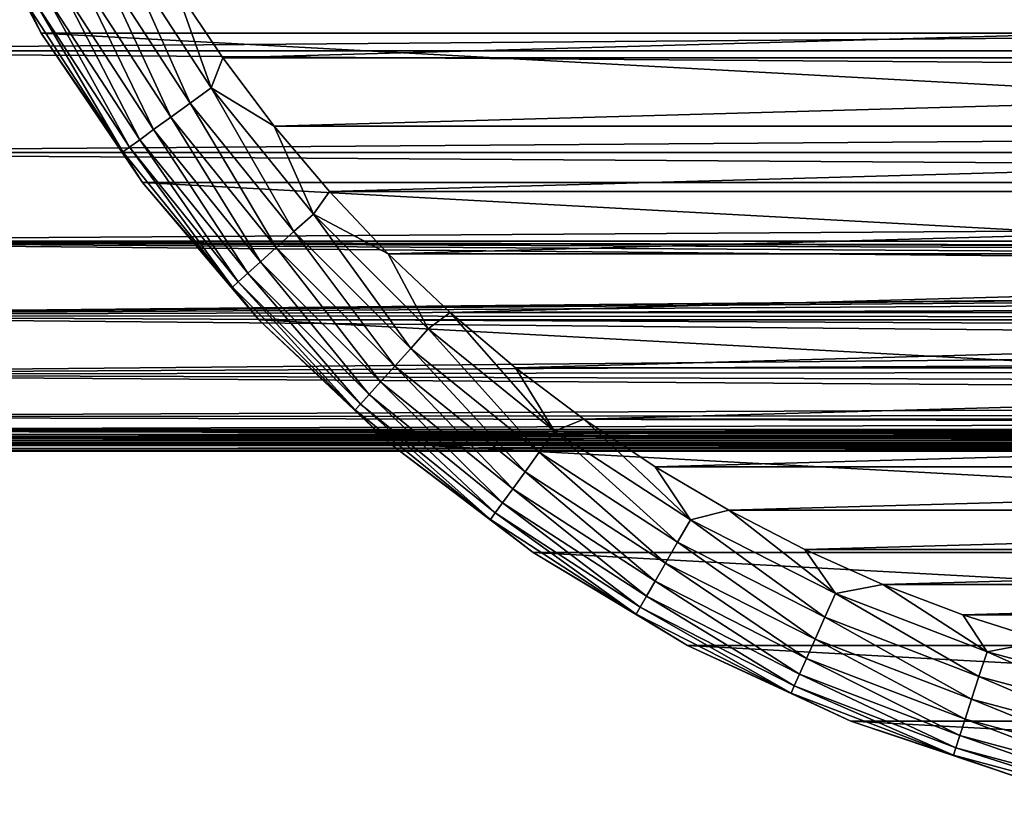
# Model space of a CAD drawing. Header units: millimetres. Extents: x -147 to 182, y -41 to 41.
# Tile 27 of 256: x -103 to -85, y -29 to -15. Entities that reach past the tile are written whole.
import ezdxf

# ---------------------------------------------------------------- set-up
doc = ezdxf.new("R2010")
doc.units = ezdxf.units.MM
doc.header["$LTSCALE"] = 51.403556
for name, color, linetype in [('2', 7, 'CONTINUOUS'), ('3', 7, 'CONTINUOUS'), ('308', 7, 'CONTINUOUS'), ('309', 7, 'CONTINUOUS'), ('311', 7, 'CONTINUOUS'), ('312', 7, 'CONTINUOUS')]:
    doc.layers.add(name, color=color, linetype=linetype)

msp = doc.modelspace()

# ---------------------------------------------------------------- linework, layer by layer
at = {"layer": '2', "color": 7, "linetype": 'CONTINUOUS'}
for points in [[(-112.7, -13.735, 18.449), (-112.7, -15.784, 16.73), (136.7, -13.735, 18.449), (-112.7, -13.735, 18.449)], [(136.7, -13.735, 18.449), (-112.7, -15.784, 16.73), (136.7, -15.784, 16.73), (136.7, -13.735, 18.449)], [(-112.7, -15.784, 16.73), (-112.7, -17.619, 14.784), (136.7, -15.784, 16.73), (-112.7, -15.784, 16.73)], [(136.7, -15.784, 16.73), (-112.7, -17.619, 14.784), (136.7, -17.619, 14.784), (136.7, -15.784, 16.73)], [(-112.7, -17.619, 14.784), (-112.7, -19.216, 12.639), (136.7, -17.619, 14.784), (-112.7, -17.619, 14.784)], [(136.7, -17.619, 14.784), (-112.7, -19.216, 12.639), (136.7, -19.216, 12.639), (136.7, -17.619, 14.784)], [(-112.7, -19.216, 12.639), (-112.7, -20.554, 10.322), (0, -19.466, 12.25), (-112.7, -19.216, 12.639)], [(136.7, -19.216, 12.639), (-112.7, -19.216, 12.639), (0, -19.466, 12.25), (136.7, -19.216, 12.639)], [(0, -19.466, 12.25), (-112.7, -20.554, 10.322), (-1.37, -19.514, 12.173), (0, -19.466, 12.25)], [(-1.37, -19.514, 12.173), (-112.7, -20.554, 10.322), (-2.745, -19.659, 11.939), (-1.37, -19.514, 12.173)], [(-2.745, -19.659, 11.939), (-112.7, -20.554, 10.322), (-4.126, -19.899, 11.534), (-2.745, -19.659, 11.939)], [(-4.126, -19.899, 11.534), (-112.7, -20.554, 10.322), (-5.493, -20.226, 10.949), (-4.126, -19.899, 11.534)], [(-5.493, -20.226, 10.949), (-112.7, -20.554, 10.322), (-6.818, -20.626, 10.177), (-5.493, -20.226, 10.949)], [(-112.7, -20.554, 10.322), (-112.7, -21.613, 7.866), (-6.818, -20.626, 10.177), (-112.7, -20.554, 10.322)], [(-6.818, -20.626, 10.177), (-112.7, -21.613, 7.866), (-8.06, -21.069, 9.225), (-6.818, -20.626, 10.177)], [(-8.06, -21.069, 9.225), (-112.7, -21.613, 7.866), (-9.175, -21.52, 8.117), (-8.06, -21.069, 9.225)], [(-9.175, -21.52, 8.117), (-112.7, -21.613, 7.866), (-10.129, -21.944, 6.889), (-9.175, -21.52, 8.117)], [(-112.7, -21.613, 7.866), (-112.7, -22.38, 5.304), (-10.129, -21.944, 6.889), (-112.7, -21.613, 7.866)], [(-10.129, -21.944, 6.889), (-112.7, -22.38, 5.304), (-10.906, -22.313, 5.579), (-10.129, -21.944, 6.889)], [(-10.906, -22.313, 5.579), (-112.7, -22.38, 5.304), (-107, -22.604, 4.25), (-10.906, -22.313, 5.579)], [(-11.501, -22.61, 4.218), (-10.906, -22.313, 5.579), (-107, -22.604, 4.25), (-11.501, -22.61, 4.218)], [(-106.266, -22.616, 4.186), (-11.501, -22.61, 4.218), (-107, -22.604, 4.25), (-106.266, -22.616, 4.186)], [(-105.553, -22.65, 3.996), (-11.501, -22.61, 4.218), (-106.266, -22.616, 4.186), (-105.553, -22.65, 3.996)], [(-104.88, -22.703, 3.684), (-11.501, -22.61, 4.218), (-105.553, -22.65, 3.996), (-104.88, -22.703, 3.684)], [(-104.566, -22.735, 3.484), (-11.501, -22.61, 4.218), (-104.88, -22.703, 3.684), (-104.566, -22.735, 3.484)], [(-104.27, -22.768, 3.257), (-11.501, -22.61, 4.218), (-104.566, -22.735, 3.484), (-104.27, -22.768, 3.257)], [(-103.995, -22.803, 3.005), (-11.501, -22.61, 4.218), (-104.27, -22.768, 3.257), (-103.995, -22.803, 3.005)], [(-11.92, -22.826, 2.825), (-11.501, -22.61, 4.218), (-103.995, -22.803, 3.005), (-11.92, -22.826, 2.825)], [(-103.743, -22.837, 2.73), (-11.92, -22.826, 2.825), (-103.995, -22.803, 3.005), (-103.743, -22.837, 2.73)], [(-103.516, -22.871, 2.434), (-11.92, -22.826, 2.825), (-103.743, -22.837, 2.73), (-103.516, -22.871, 2.434)], [(-103.316, -22.902, 2.12), (-11.92, -22.826, 2.825), (-103.516, -22.871, 2.434), (-103.316, -22.902, 2.12)], [(-103.004, -22.954, 1.447), (-11.92, -22.826, 2.825), (-103.316, -22.902, 2.12), (-103.004, -22.954, 1.447)], [(-12.168, -22.956, 1.416), (-11.92, -22.826, 2.825), (-103.004, -22.954, 1.447), (-12.168, -22.956, 1.416)], [(-102.814, -22.988, 0.734), (-12.168, -22.956, 1.416), (-103.004, -22.954, 1.447), (-102.814, -22.988, 0.734)], [(-102.75, -23), (-12.168, -22.956, 1.416), (-102.814, -22.988, 0.734), (-102.75, -23)], [(-12.25, -23), (-12.168, -22.956, 1.416), (-102.75, -23), (-12.25, -23)]]:
    msp.add_3dface(points, dxfattribs=at)
at = {"layer": '3', "color": 7, "linetype": 'CONTINUOUS'}
for points in [[(-112.7, -15.784, -16.73), (-112.7, -13.735, -18.449), (136.7, -15.784, -16.73), (-112.7, -15.784, -16.73)], [(136.7, -15.784, -16.73), (-112.7, -13.735, -18.449), (136.7, -13.735, -18.449), (136.7, -15.784, -16.73)], [(-112.7, -17.619, -14.784), (-112.7, -15.784, -16.73), (136.7, -17.619, -14.784), (-112.7, -17.619, -14.784)], [(136.7, -17.619, -14.784), (-112.7, -15.784, -16.73), (136.7, -15.784, -16.73), (136.7, -17.619, -14.784)], [(-112.7, -19.216, -12.639), (-112.7, -17.619, -14.784), (136.7, -19.216, -12.639), (-112.7, -19.216, -12.639)], [(136.7, -19.216, -12.639), (-112.7, -17.619, -14.784), (136.7, -17.619, -14.784), (136.7, -19.216, -12.639)], [(-112.7, -20.554, -10.322), (-112.7, -19.216, -12.639), (-5.493, -20.226, -10.949), (-112.7, -20.554, -10.322)], [(-5.493, -20.226, -10.949), (-112.7, -19.216, -12.639), (-4.126, -19.899, -11.534), (-5.493, -20.226, -10.949)], [(-4.126, -19.899, -11.534), (-112.7, -19.216, -12.639), (-2.744, -19.659, -11.939), (-4.126, -19.899, -11.534)], [(-2.744, -19.659, -11.939), (-112.7, -19.216, -12.639), (-1.369, -19.514, -12.173), (-2.744, -19.659, -11.939)], [(-1.369, -19.514, -12.173), (-112.7, -19.216, -12.639), (0, -19.466, -12.25), (-1.369, -19.514, -12.173)], [(0, -19.466, -12.25), (-112.7, -19.216, -12.639), (136.7, -19.216, -12.639), (0, -19.466, -12.25)], [(-6.818, -20.626, -10.177), (-112.7, -20.554, -10.322), (-5.493, -20.226, -10.949), (-6.818, -20.626, -10.177)], [(-112.7, -21.613, -7.866), (-112.7, -20.554, -10.322), (-9.175, -21.52, -8.117), (-112.7, -21.613, -7.866)], [(-9.175, -21.52, -8.117), (-112.7, -20.554, -10.322), (-8.06, -21.069, -9.225), (-9.175, -21.52, -8.117)], [(-8.06, -21.069, -9.225), (-112.7, -20.554, -10.322), (-6.818, -20.626, -10.177), (-8.06, -21.069, -9.225)], [(-10.129, -21.944, -6.89), (-112.7, -21.613, -7.866), (-9.175, -21.52, -8.117), (-10.129, -21.944, -6.89)], [(-112.7, -22.38, -5.304), (-112.7, -21.613, -7.866), (-10.905, -22.313, -5.58), (-112.7, -22.38, -5.304)], [(-10.905, -22.313, -5.58), (-112.7, -21.613, -7.866), (-10.129, -21.944, -6.89), (-10.905, -22.313, -5.58)], [(-11.501, -22.61, -4.219), (-112.7, -22.38, -5.304), (-10.905, -22.313, -5.58), (-11.501, -22.61, -4.219)], [(-107, -22.604, -4.25), (-112.7, -22.38, -5.304), (-11.501, -22.61, -4.219), (-107, -22.604, -4.25)], [(-106.266, -22.616, -4.186), (-107, -22.604, -4.25), (-11.501, -22.61, -4.219), (-106.266, -22.616, -4.186)], [(-11.92, -22.826, -2.825), (-106.266, -22.616, -4.186), (-11.501, -22.61, -4.219), (-11.92, -22.826, -2.825)], [(-105.553, -22.65, -3.996), (-106.266, -22.616, -4.186), (-11.92, -22.826, -2.825), (-105.553, -22.65, -3.996)], [(-104.88, -22.703, -3.684), (-105.553, -22.65, -3.996), (-11.92, -22.826, -2.825), (-104.88, -22.703, -3.684)], [(-104.566, -22.735, -3.484), (-104.88, -22.703, -3.684), (-11.92, -22.826, -2.825), (-104.566, -22.735, -3.484)], [(-104.27, -22.768, -3.257), (-104.566, -22.735, -3.484), (-11.92, -22.826, -2.825), (-104.27, -22.768, -3.257)], [(-103.995, -22.803, -3.005), (-104.27, -22.768, -3.257), (-11.92, -22.826, -2.825), (-103.995, -22.803, -3.005)], [(-103.743, -22.837, -2.73), (-103.995, -22.803, -3.005), (-11.92, -22.826, -2.825), (-103.743, -22.837, -2.73)], [(-12.168, -22.956, -1.416), (-103.743, -22.837, -2.73), (-11.92, -22.826, -2.825), (-12.168, -22.956, -1.416)], [(-103.516, -22.871, -2.434), (-103.743, -22.837, -2.73), (-12.168, -22.956, -1.416), (-103.516, -22.871, -2.434)], [(-103.316, -22.902, -2.12), (-103.516, -22.871, -2.434), (-12.168, -22.956, -1.416), (-103.316, -22.902, -2.12)], [(-103.004, -22.954, -1.447), (-103.316, -22.902, -2.12), (-12.168, -22.956, -1.416), (-103.004, -22.954, -1.447)], [(-102.814, -22.988, -0.734), (-103.004, -22.954, -1.447), (-12.168, -22.956, -1.416), (-102.814, -22.988, -0.734)], [(-12.25, -23), (-102.814, -22.988, -0.734), (-12.168, -22.956, -1.416), (-12.25, -23)], [(-12.25, -23), (-102.75, -23), (-102.814, -22.988, -0.734), (-12.25, -23)]]:
    msp.add_3dface(points, dxfattribs=at)
at = {"layer": '308', "color": 7, "linetype": 'CONTINUOUS'}
for points in [[(-98.932, -15.907, -70.1), (-53.211, -14.624, -70.1), (-99.789, -14.624, -70.1), (-98.932, -15.907, -70.1)], [(-54.068, -15.907, -70.1), (-53.211, -14.624, -70.1), (-98.932, -15.907, -70.1), (-54.068, -15.907, -70.1)], [(-98.005, -17.14, -70.1), (-54.068, -15.907, -70.1), (-98.932, -15.907, -70.1), (-98.005, -17.14, -70.1)], [(-54.995, -17.14, -70.1), (-54.068, -15.907, -70.1), (-98.005, -17.14, -70.1), (-54.995, -17.14, -70.1)], [(-97.01, -18.319, -70.1), (-54.995, -17.14, -70.1), (-98.005, -17.14, -70.1), (-97.01, -18.319, -70.1)], [(-55.99, -18.319, -70.1), (-54.995, -17.14, -70.1), (-97.01, -18.319, -70.1), (-55.99, -18.319, -70.1)], [(-95.95, -19.441, -70.1), (-55.99, -18.319, -70.1), (-97.01, -18.319, -70.1), (-95.95, -19.441, -70.1)], [(-57.05, -19.441, -70.1), (-55.99, -18.319, -70.1), (-95.95, -19.441, -70.1), (-57.05, -19.441, -70.1)], [(-94.829, -20.501, -70.1), (-57.05, -19.441, -70.1), (-95.95, -19.441, -70.1), (-94.829, -20.501, -70.1)], [(-58.171, -20.501, -70.1), (-57.05, -19.441, -70.1), (-94.829, -20.501, -70.1), (-58.171, -20.501, -70.1)], [(-93.65, -21.497, -70.1), (-58.171, -20.501, -70.1), (-94.829, -20.501, -70.1), (-93.65, -21.497, -70.1)], [(-59.35, -21.497, -70.1), (-58.171, -20.501, -70.1), (-93.65, -21.497, -70.1), (-59.35, -21.497, -70.1)], [(-92.418, -22.425, -70.1), (-59.35, -21.497, -70.1), (-93.65, -21.497, -70.1), (-92.418, -22.425, -70.1)], [(-60.582, -22.425, -70.1), (-59.35, -21.497, -70.1), (-92.418, -22.425, -70.1), (-60.582, -22.425, -70.1)], [(-91.135, -23.282, -70.1), (-60.582, -22.425, -70.1), (-92.418, -22.425, -70.1), (-91.135, -23.282, -70.1)], [(-61.865, -23.282, -70.1), (-60.582, -22.425, -70.1), (-91.135, -23.282, -70.1), (-61.865, -23.282, -70.1)], [(-89.806, -24.067, -70.1), (-61.865, -23.282, -70.1), (-91.135, -23.282, -70.1), (-89.806, -24.067, -70.1)], [(-63.194, -24.067, -70.1), (-61.865, -23.282, -70.1), (-89.806, -24.067, -70.1), (-63.194, -24.067, -70.1)], [(-88.435, -24.775, -70.1), (-63.194, -24.067, -70.1), (-89.806, -24.067, -70.1), (-88.435, -24.775, -70.1)], [(-64.565, -24.775, -70.1), (-63.194, -24.067, -70.1), (-88.435, -24.775, -70.1), (-64.565, -24.775, -70.1)], [(-87.027, -25.405, -70.1), (-64.565, -24.775, -70.1), (-88.435, -24.775, -70.1), (-87.027, -25.405, -70.1)], [(-65.973, -25.405, -70.1), (-64.565, -24.775, -70.1), (-87.027, -25.405, -70.1), (-65.973, -25.405, -70.1)], [(-85.585, -25.956, -70.1), (-65.973, -25.405, -70.1), (-87.027, -25.405, -70.1), (-85.585, -25.956, -70.1)], [(-67.415, -25.956, -70.1), (-65.973, -25.405, -70.1), (-85.585, -25.956, -70.1), (-67.415, -25.956, -70.1)], [(-84.115, -26.425, -70.1), (-67.415, -25.956, -70.1), (-85.585, -25.956, -70.1), (-84.115, -26.425, -70.1)]]:
    msp.add_3dface(points, dxfattribs=at)
at = {"layer": '309', "color": 7, "linetype": 'CONTINUOUS'}
for points in [[(-102.206, -15.467, -81.1), (-103.727, -12.597, -81.1), (-50.794, -15.467, -81.1), (-102.206, -15.467, -81.1)], [(-50.794, -15.467, -81.1), (-103.727, -12.597, -81.1), (-49.273, -12.597, -81.1), (-50.794, -15.467, -81.1)], [(-100.383, -18.155, -81.1), (-102.206, -15.467, -81.1), (-52.617, -18.155, -81.1), (-100.383, -18.155, -81.1)], [(-52.617, -18.155, -81.1), (-102.206, -15.467, -81.1), (-50.794, -15.467, -81.1), (-52.617, -18.155, -81.1)], [(-98.28, -20.631, -81.1), (-100.383, -18.155, -81.1), (-54.72, -20.631, -81.1), (-98.28, -20.631, -81.1)], [(-54.72, -20.631, -81.1), (-100.383, -18.155, -81.1), (-52.617, -18.155, -81.1), (-54.72, -20.631, -81.1)], [(-95.922, -22.865, -81.1), (-98.28, -20.631, -81.1), (-57.078, -22.865, -81.1), (-95.922, -22.865, -81.1)], [(-57.078, -22.865, -81.1), (-98.28, -20.631, -81.1), (-54.72, -20.631, -81.1), (-57.078, -22.865, -81.1)], [(-93.336, -24.831, -81.1), (-95.922, -22.865, -81.1), (-59.664, -24.831, -81.1), (-93.336, -24.831, -81.1)], [(-59.664, -24.831, -81.1), (-95.922, -22.865, -81.1), (-57.078, -22.865, -81.1), (-59.664, -24.831, -81.1)], [(-90.552, -26.505, -81.1), (-93.336, -24.831, -81.1), (-62.448, -26.505, -81.1), (-90.552, -26.505, -81.1)], [(-62.448, -26.505, -81.1), (-93.336, -24.831, -81.1), (-59.664, -24.831, -81.1), (-62.448, -26.505, -81.1)], [(-87.604, -27.869, -81.1), (-90.552, -26.505, -81.1), (-65.396, -27.869, -81.1), (-87.604, -27.869, -81.1)], [(-65.396, -27.869, -81.1), (-90.552, -26.505, -81.1), (-62.448, -26.505, -81.1), (-65.396, -27.869, -81.1)], [(-84.526, -28.906, -81.1), (-87.604, -27.869, -81.1), (-68.474, -28.906, -81.1), (-84.526, -28.906, -81.1)], [(-68.474, -28.906, -81.1), (-87.604, -27.869, -81.1), (-65.396, -27.869, -81.1), (-68.474, -28.906, -81.1)]]:
    msp.add_3dface(points, dxfattribs=at)
at = {"layer": '311', "color": 7, "linetype": 'CONTINUOUS'}
for points in [[(-103.727, -12.597, -81.1), (-102.206, -15.467, -81.1), (-103.727, -12.597, -72.6), (-103.727, -12.597, -81.1)], [(-103.727, -12.597, -72.6), (-102.206, -15.467, -81.1), (-102.206, -15.467, -72.6), (-103.727, -12.597, -72.6)], [(-102.206, -15.467, -81.1), (-100.383, -18.155, -81.1), (-102.206, -15.467, -72.6), (-102.206, -15.467, -81.1)], [(-102.206, -15.467, -72.6), (-100.383, -18.155, -81.1), (-100.383, -18.155, -72.6), (-102.206, -15.467, -72.6)], [(-100.383, -18.155, -81.1), (-98.28, -20.631, -81.1), (-100.383, -18.155, -72.6), (-100.383, -18.155, -81.1)], [(-100.383, -18.155, -72.6), (-98.28, -20.631, -81.1), (-98.28, -20.631, -72.6), (-100.383, -18.155, -72.6)], [(-98.28, -20.631, -81.1), (-95.922, -22.865, -81.1), (-98.28, -20.631, -72.6), (-98.28, -20.631, -81.1)], [(-98.28, -20.631, -72.6), (-95.922, -22.865, -81.1), (-95.922, -22.865, -72.6), (-98.28, -20.631, -72.6)], [(-95.922, -22.865, -81.1), (-93.336, -24.831, -81.1), (-95.922, -22.865, -72.6), (-95.922, -22.865, -81.1)], [(-95.922, -22.865, -72.6), (-93.336, -24.831, -81.1), (-93.336, -24.831, -72.6), (-95.922, -22.865, -72.6)], [(-93.336, -24.831, -81.1), (-90.552, -26.505, -81.1), (-93.336, -24.831, -72.6), (-93.336, -24.831, -81.1)], [(-93.336, -24.831, -72.6), (-90.552, -26.505, -81.1), (-90.552, -26.505, -72.6), (-93.336, -24.831, -72.6)], [(-90.552, -26.505, -81.1), (-87.604, -27.869, -81.1), (-90.552, -26.505, -72.6), (-90.552, -26.505, -81.1)], [(-90.552, -26.505, -72.6), (-87.604, -27.869, -81.1), (-87.604, -27.869, -72.6), (-90.552, -26.505, -72.6)], [(-87.604, -27.869, -81.1), (-84.526, -28.906, -81.1), (-87.604, -27.869, -72.6), (-87.604, -27.869, -81.1)], [(-87.604, -27.869, -72.6), (-84.526, -28.906, -81.1), (-84.526, -28.907, -72.6), (-87.604, -27.869, -72.6)]]:
    msp.add_3dface(points, dxfattribs=at)
at = {"layer": '312', "color": 7, "linetype": 'CONTINUOUS'}
for points in [[(-103.727, -12.597, -72.6), (-102.206, -15.467, -72.6), (-102.44, -14.976, -72.115), (-103.727, -12.597, -72.6)], [(-99.522, -16.727, -70.29), (-100.738, -13.994, -70.148), (-101.145, -14.229, -70.29), (-99.522, -16.727, -70.29)], [(-99.143, -16.451, -70.148), (-99.789, -14.624, -70.1), (-100.738, -13.994, -70.148), (-99.143, -16.451, -70.148)], [(-99.143, -16.451, -70.148), (-100.738, -13.994, -70.148), (-99.522, -16.727, -70.29), (-99.143, -16.451, -70.148)], [(-99.872, -16.981, -70.522), (-101.145, -14.229, -70.29), (-101.519, -14.445, -70.522), (-99.872, -16.981, -70.522)], [(-99.522, -16.727, -70.29), (-101.145, -14.229, -70.29), (-99.872, -16.981, -70.522), (-99.522, -16.727, -70.29)], [(-100.179, -17.204, -70.833), (-101.519, -14.445, -70.522), (-101.848, -14.634, -70.833), (-100.179, -17.204, -70.833)], [(-99.872, -16.981, -70.522), (-101.519, -14.445, -70.522), (-100.179, -17.204, -70.833), (-99.872, -16.981, -70.522)], [(-100.431, -17.387, -71.213), (-101.848, -14.634, -70.833), (-102.117, -14.79, -71.213), (-100.431, -17.387, -71.213)], [(-100.179, -17.204, -70.833), (-101.848, -14.634, -70.833), (-100.431, -17.387, -71.213), (-100.179, -17.204, -70.833)], [(-98.932, -15.907, -70.1), (-99.789, -14.624, -70.1), (-99.143, -16.451, -70.148), (-98.932, -15.907, -70.1)], [(-100.732, -17.606, -72.115), (-102.317, -14.905, -71.646), (-102.44, -14.976, -72.115), (-100.732, -17.606, -72.115)], [(-100.617, -17.522, -71.646), (-102.117, -14.79, -71.213), (-102.317, -14.905, -71.646), (-100.617, -17.522, -71.646)], [(-100.617, -17.522, -71.646), (-102.317, -14.905, -71.646), (-100.732, -17.606, -72.115), (-100.617, -17.522, -71.646)], [(-100.431, -17.387, -71.213), (-102.117, -14.79, -71.213), (-100.617, -17.522, -71.646), (-100.431, -17.387, -71.213)], [(-102.206, -15.467, -72.6), (-100.732, -17.606, -72.115), (-102.44, -14.976, -72.115), (-102.206, -15.467, -72.6)], [(-102.206, -15.467, -72.6), (-100.383, -18.155, -72.6), (-100.732, -17.606, -72.115), (-102.206, -15.467, -72.6)], [(-98.005, -17.14, -70.1), (-98.932, -15.907, -70.1), (-99.143, -16.451, -70.148), (-98.005, -17.14, -70.1)], [(-97.648, -19.042, -70.29), (-99.143, -16.451, -70.148), (-99.522, -16.727, -70.29), (-97.648, -19.042, -70.29)], [(-97.299, -18.727, -70.148), (-98.005, -17.14, -70.1), (-99.143, -16.451, -70.148), (-97.299, -18.727, -70.148)], [(-97.299, -18.727, -70.148), (-99.143, -16.451, -70.148), (-97.648, -19.042, -70.29), (-97.299, -18.727, -70.148)], [(-97.969, -19.331, -70.522), (-99.522, -16.727, -70.29), (-99.872, -16.981, -70.522), (-97.969, -19.331, -70.522)], [(-97.648, -19.042, -70.29), (-99.522, -16.727, -70.29), (-97.969, -19.331, -70.522), (-97.648, -19.042, -70.29)], [(-98.251, -19.585, -70.833), (-99.872, -16.981, -70.522), (-100.179, -17.204, -70.833), (-98.251, -19.585, -70.833)], [(-97.969, -19.331, -70.522), (-99.872, -16.981, -70.522), (-98.251, -19.585, -70.833), (-97.969, -19.331, -70.522)], [(-98.482, -19.793, -71.213), (-100.179, -17.204, -70.833), (-100.431, -17.387, -71.213), (-98.482, -19.793, -71.213)], [(-98.251, -19.585, -70.833), (-100.179, -17.204, -70.833), (-98.482, -19.793, -71.213), (-98.251, -19.585, -70.833)], [(-97.01, -18.319, -70.1), (-98.005, -17.14, -70.1), (-97.299, -18.727, -70.148), (-97.01, -18.319, -70.1)], [(-98.654, -19.947, -71.646), (-100.431, -17.387, -71.213), (-100.617, -17.522, -71.646), (-98.654, -19.947, -71.646)], [(-98.482, -19.793, -71.213), (-100.431, -17.387, -71.213), (-98.654, -19.947, -71.646), (-98.482, -19.793, -71.213)], [(-98.759, -20.042, -72.115), (-100.617, -17.522, -71.646), (-100.732, -17.606, -72.115), (-98.759, -20.042, -72.115)], [(-98.654, -19.947, -71.646), (-100.617, -17.522, -71.646), (-98.759, -20.042, -72.115), (-98.654, -19.947, -71.646)], [(-100.383, -18.155, -72.6), (-98.759, -20.042, -72.115), (-100.732, -17.606, -72.115), (-100.383, -18.155, -72.6)], [(-100.383, -18.155, -72.6), (-98.28, -20.631, -72.6), (-98.759, -20.042, -72.115), (-100.383, -18.155, -72.6)], [(-95.95, -19.441, -70.1), (-97.01, -18.319, -70.1), (-97.299, -18.727, -70.148), (-95.95, -19.441, -70.1)], [(-95.542, -21.148, -70.29), (-97.299, -18.727, -70.148), (-97.648, -19.042, -70.29), (-95.542, -21.148, -70.29)], [(-95.227, -20.799, -70.148), (-95.95, -19.441, -70.1), (-97.299, -18.727, -70.148), (-95.227, -20.799, -70.148)], [(-95.227, -20.799, -70.148), (-97.299, -18.727, -70.148), (-95.542, -21.148, -70.29), (-95.227, -20.799, -70.148)], [(-95.831, -21.469, -70.522), (-97.648, -19.042, -70.29), (-97.969, -19.331, -70.522), (-95.831, -21.469, -70.522)], [(-95.542, -21.148, -70.29), (-97.648, -19.042, -70.29), (-95.831, -21.469, -70.522), (-95.542, -21.148, -70.29)], [(-96.085, -21.751, -70.833), (-97.969, -19.331, -70.522), (-98.251, -19.585, -70.833), (-96.085, -21.751, -70.833)], [(-95.831, -21.469, -70.522), (-97.969, -19.331, -70.522), (-96.085, -21.751, -70.833), (-95.831, -21.469, -70.522)], [(-94.829, -20.501, -70.1), (-95.95, -19.441, -70.1), (-95.227, -20.799, -70.148), (-94.829, -20.501, -70.1)], [(-96.293, -21.982, -71.213), (-98.251, -19.585, -70.833), (-98.482, -19.793, -71.213), (-96.293, -21.982, -71.213)], [(-96.085, -21.751, -70.833), (-98.251, -19.585, -70.833), (-96.293, -21.982, -71.213), (-96.085, -21.751, -70.833)], [(-96.447, -22.154, -71.646), (-98.482, -19.793, -71.213), (-98.654, -19.947, -71.646), (-96.447, -22.154, -71.646)], [(-96.293, -21.982, -71.213), (-98.482, -19.793, -71.213), (-96.447, -22.154, -71.646), (-96.293, -21.982, -71.213)], [(-96.542, -22.259, -72.115), (-98.654, -19.947, -71.646), (-98.759, -20.042, -72.115), (-96.542, -22.259, -72.115)], [(-98.28, -20.631, -72.6), (-96.542, -22.259, -72.115), (-98.759, -20.042, -72.115), (-98.28, -20.631, -72.6)], [(-96.447, -22.154, -71.646), (-98.654, -19.947, -71.646), (-96.542, -22.259, -72.115), (-96.447, -22.154, -71.646)], [(-92.951, -22.643, -70.148), (-94.829, -20.501, -70.1), (-95.227, -20.799, -70.148), (-92.951, -22.643, -70.148)], [(-93.65, -21.497, -70.1), (-94.829, -20.501, -70.1), (-92.951, -22.643, -70.148), (-93.65, -21.497, -70.1)], [(-98.28, -20.631, -72.6), (-95.922, -22.865, -72.6), (-96.542, -22.259, -72.115), (-98.28, -20.631, -72.6)], [(-93.227, -23.022, -70.29), (-95.227, -20.799, -70.148), (-95.542, -21.148, -70.29), (-93.227, -23.022, -70.29)], [(-92.951, -22.643, -70.148), (-95.227, -20.799, -70.148), (-93.227, -23.022, -70.29), (-92.951, -22.643, -70.148)], [(-93.481, -23.372, -70.522), (-95.542, -21.148, -70.29), (-95.831, -21.469, -70.522), (-93.481, -23.372, -70.522)], [(-93.227, -23.022, -70.29), (-95.542, -21.148, -70.29), (-93.481, -23.372, -70.522), (-93.227, -23.022, -70.29)], [(-93.704, -23.679, -70.833), (-95.831, -21.469, -70.522), (-96.085, -21.751, -70.833), (-93.704, -23.679, -70.833)], [(-93.481, -23.372, -70.522), (-95.831, -21.469, -70.522), (-93.704, -23.679, -70.833), (-93.481, -23.372, -70.522)], [(-92.418, -22.425, -70.1), (-93.65, -21.497, -70.1), (-92.951, -22.643, -70.148), (-92.418, -22.425, -70.1)], [(-93.887, -23.931, -71.213), (-96.085, -21.751, -70.833), (-96.293, -21.982, -71.213), (-93.887, -23.931, -71.213)], [(-93.704, -23.679, -70.833), (-96.085, -21.751, -70.833), (-93.887, -23.931, -71.213), (-93.704, -23.679, -70.833)], [(-94.022, -24.117, -71.646), (-96.293, -21.982, -71.213), (-96.447, -22.154, -71.646), (-94.022, -24.117, -71.646)], [(-93.887, -23.931, -71.213), (-96.293, -21.982, -71.213), (-94.022, -24.117, -71.646), (-93.887, -23.931, -71.213)], [(-94.106, -24.232, -72.115), (-96.447, -22.154, -71.646), (-96.542, -22.259, -72.115), (-94.106, -24.232, -72.115)], [(-94.022, -24.117, -71.646), (-96.447, -22.154, -71.646), (-94.106, -24.232, -72.115), (-94.022, -24.117, -71.646)], [(-95.922, -22.865, -72.6), (-94.106, -24.232, -72.115), (-96.542, -22.259, -72.115), (-95.922, -22.865, -72.6)], [(-90.494, -24.238, -70.148), (-92.418, -22.425, -70.1), (-92.951, -22.643, -70.148), (-90.494, -24.238, -70.148)], [(-91.135, -23.282, -70.1), (-92.418, -22.425, -70.1), (-90.494, -24.238, -70.148), (-91.135, -23.282, -70.1)], [(-90.729, -24.645, -70.29), (-92.951, -22.643, -70.148), (-93.227, -23.022, -70.29), (-90.729, -24.645, -70.29)], [(-90.494, -24.238, -70.148), (-92.951, -22.643, -70.148), (-90.729, -24.645, -70.29), (-90.494, -24.238, -70.148)], [(-95.922, -22.865, -72.6), (-93.336, -24.831, -72.6), (-94.106, -24.232, -72.115), (-95.922, -22.865, -72.6)], [(-90.945, -25.019, -70.522), (-93.227, -23.022, -70.29), (-93.481, -23.372, -70.522), (-90.945, -25.019, -70.522)], [(-90.729, -24.645, -70.29), (-93.227, -23.022, -70.29), (-90.945, -25.019, -70.522), (-90.729, -24.645, -70.29)], [(-91.134, -25.348, -70.833), (-93.481, -23.372, -70.522), (-93.704, -23.679, -70.833), (-91.134, -25.348, -70.833)], [(-90.945, -25.019, -70.522), (-93.481, -23.372, -70.522), (-91.134, -25.348, -70.833), (-90.945, -25.019, -70.522)], [(-89.806, -24.067, -70.1), (-91.135, -23.282, -70.1), (-90.494, -24.238, -70.148), (-89.806, -24.067, -70.1)], [(-91.29, -25.617, -71.213), (-93.704, -23.679, -70.833), (-93.887, -23.931, -71.213), (-91.29, -25.617, -71.213)], [(-91.134, -25.348, -70.833), (-93.704, -23.679, -70.833), (-91.29, -25.617, -71.213), (-91.134, -25.348, -70.833)], [(-91.405, -25.817, -71.646), (-93.887, -23.931, -71.213), (-94.022, -24.117, -71.646), (-91.405, -25.817, -71.646)], [(-91.29, -25.617, -71.213), (-93.887, -23.931, -71.213), (-91.405, -25.817, -71.646), (-91.29, -25.617, -71.213)], [(-91.476, -25.94, -72.115), (-94.022, -24.117, -71.646), (-94.106, -24.232, -72.115), (-91.476, -25.94, -72.115)], [(-91.405, -25.817, -71.646), (-94.022, -24.117, -71.646), (-91.476, -25.94, -72.115), (-91.405, -25.817, -71.646)], [(-87.884, -25.568, -70.148), (-89.806, -24.067, -70.1), (-90.494, -24.238, -70.148), (-87.884, -25.568, -70.148)], [(-88.435, -24.775, -70.1), (-89.806, -24.067, -70.1), (-87.884, -25.568, -70.148), (-88.435, -24.775, -70.1)], [(-93.336, -24.831, -72.6), (-91.476, -25.94, -72.115), (-94.106, -24.232, -72.115), (-93.336, -24.831, -72.6)], [(-88.075, -25.997, -70.29), (-90.494, -24.238, -70.148), (-90.729, -24.645, -70.29), (-88.075, -25.997, -70.29)], [(-87.884, -25.568, -70.148), (-90.494, -24.238, -70.148), (-88.075, -25.997, -70.29), (-87.884, -25.568, -70.148)], [(-88.251, -26.392, -70.522), (-90.729, -24.645, -70.29), (-90.945, -25.019, -70.522), (-88.251, -26.392, -70.522)], [(-88.075, -25.997, -70.29), (-90.729, -24.645, -70.29), (-88.251, -26.392, -70.522), (-88.075, -25.997, -70.29)], [(-93.336, -24.831, -72.6), (-90.552, -26.505, -72.6), (-91.476, -25.94, -72.115), (-93.336, -24.831, -72.6)], [(-87.027, -25.405, -70.1), (-88.435, -24.775, -70.1), (-87.884, -25.568, -70.148), (-87.027, -25.405, -70.1)], [(-88.405, -26.738, -70.833), (-90.945, -25.019, -70.522), (-91.134, -25.348, -70.833), (-88.405, -26.738, -70.833)], [(-88.251, -26.392, -70.522), (-90.945, -25.019, -70.522), (-88.405, -26.738, -70.833), (-88.251, -26.392, -70.522)], [(-88.531, -27.022, -71.213), (-91.134, -25.348, -70.833), (-91.29, -25.617, -71.213), (-88.531, -27.022, -71.213)], [(-88.405, -26.738, -70.833), (-91.134, -25.348, -70.833), (-88.531, -27.022, -71.213), (-88.405, -26.738, -70.833)], [(-85.294, -27.064, -70.29), (-87.884, -25.568, -70.148), (-88.075, -25.997, -70.29), (-85.294, -27.064, -70.29)], [(-85.149, -26.618, -70.148), (-87.027, -25.405, -70.1), (-87.884, -25.568, -70.148), (-85.149, -26.618, -70.148)], [(-85.149, -26.618, -70.148), (-87.884, -25.568, -70.148), (-85.294, -27.064, -70.29), (-85.149, -26.618, -70.148)], [(-85.585, -25.956, -70.1), (-87.027, -25.405, -70.1), (-85.149, -26.618, -70.148), (-85.585, -25.956, -70.1)], [(-88.625, -27.233, -71.646), (-91.29, -25.617, -71.213), (-91.405, -25.817, -71.646), (-88.625, -27.233, -71.646)], [(-88.531, -27.022, -71.213), (-91.29, -25.617, -71.213), (-88.625, -27.233, -71.646), (-88.531, -27.022, -71.213)], [(-88.683, -27.363, -72.115), (-91.405, -25.817, -71.646), (-91.476, -25.94, -72.115), (-88.683, -27.363, -72.115)], [(-88.625, -27.233, -71.646), (-91.405, -25.817, -71.646), (-88.683, -27.363, -72.115), (-88.625, -27.233, -71.646)], [(-90.552, -26.505, -72.6), (-88.683, -27.363, -72.115), (-91.476, -25.94, -72.115), (-90.552, -26.505, -72.6)], [(-85.427, -27.476, -70.522), (-88.075, -25.997, -70.29), (-88.251, -26.392, -70.522), (-85.427, -27.476, -70.522)], [(-85.294, -27.064, -70.29), (-88.075, -25.997, -70.29), (-85.427, -27.476, -70.522), (-85.294, -27.064, -70.29)], [(-84.115, -26.425, -70.1), (-85.585, -25.956, -70.1), (-85.149, -26.618, -70.148), (-84.115, -26.425, -70.1)], [(-85.545, -27.836, -70.833), (-88.251, -26.392, -70.522), (-88.405, -26.738, -70.833), (-85.545, -27.836, -70.833)], [(-85.427, -27.476, -70.522), (-88.251, -26.392, -70.522), (-85.545, -27.836, -70.833), (-85.427, -27.476, -70.522)], [(-82.319, -27.376, -70.148), (-84.115, -26.425, -70.1), (-85.149, -26.618, -70.148), (-82.319, -27.376, -70.148)], [(-90.552, -26.505, -72.6), (-87.604, -27.869, -72.6), (-88.683, -27.363, -72.115), (-90.552, -26.505, -72.6)], [(-82.417, -27.835, -70.29), (-85.149, -26.618, -70.148), (-85.294, -27.064, -70.29), (-82.417, -27.835, -70.29)], [(-82.319, -27.376, -70.148), (-85.149, -26.618, -70.148), (-82.417, -27.835, -70.29), (-82.319, -27.376, -70.148)], [(-85.641, -28.132, -71.213), (-88.405, -26.738, -70.833), (-88.531, -27.022, -71.213), (-85.641, -28.132, -71.213)], [(-85.545, -27.836, -70.833), (-88.405, -26.738, -70.833), (-85.641, -28.132, -71.213), (-85.545, -27.836, -70.833)], [(-85.712, -28.352, -71.646), (-88.531, -27.022, -71.213), (-88.625, -27.233, -71.646), (-85.712, -28.352, -71.646)], [(-85.641, -28.132, -71.213), (-88.531, -27.022, -71.213), (-85.712, -28.352, -71.646), (-85.641, -28.132, -71.213)], [(-82.507, -28.258, -70.522), (-85.294, -27.064, -70.29), (-85.427, -27.476, -70.522), (-82.507, -28.258, -70.522)], [(-82.417, -27.835, -70.29), (-85.294, -27.064, -70.29), (-82.507, -28.258, -70.522), (-82.417, -27.835, -70.29)], [(-85.756, -28.487, -72.115), (-88.625, -27.233, -71.646), (-88.683, -27.363, -72.115), (-85.756, -28.487, -72.115)], [(-85.712, -28.352, -71.646), (-88.625, -27.233, -71.646), (-85.756, -28.487, -72.115), (-85.712, -28.352, -71.646)], [(-87.604, -27.869, -72.6), (-85.756, -28.487, -72.115), (-88.683, -27.363, -72.115), (-87.604, -27.869, -72.6)], [(-82.585, -28.629, -70.833), (-85.427, -27.476, -70.522), (-85.545, -27.836, -70.833), (-82.585, -28.629, -70.833)], [(-82.507, -28.258, -70.522), (-85.427, -27.476, -70.522), (-82.585, -28.629, -70.833), (-82.507, -28.258, -70.522)], [(-87.604, -27.869, -72.6), (-84.526, -28.907, -72.6), (-85.756, -28.487, -72.115), (-87.604, -27.869, -72.6)], [(-82.65, -28.933, -71.213), (-85.545, -27.836, -70.833), (-85.641, -28.132, -71.213), (-82.65, -28.933, -71.213)], [(-82.585, -28.629, -70.833), (-85.545, -27.836, -70.833), (-82.65, -28.933, -71.213), (-82.585, -28.629, -70.833)], [(-82.698, -29.159, -71.646), (-85.641, -28.132, -71.213), (-85.712, -28.352, -71.646), (-82.698, -29.159, -71.646)], [(-82.65, -28.933, -71.213), (-85.641, -28.132, -71.213), (-82.698, -29.159, -71.646), (-82.65, -28.933, -71.213)], [(-82.727, -29.298, -72.115), (-85.712, -28.352, -71.646), (-85.756, -28.487, -72.115), (-82.727, -29.298, -72.115)], [(-82.698, -29.159, -71.646), (-85.712, -28.352, -71.646), (-82.727, -29.298, -72.115), (-82.698, -29.159, -71.646)], [(-84.526, -28.907, -72.6), (-82.727, -29.298, -72.115), (-85.756, -28.487, -72.115), (-84.526, -28.907, -72.6)]]:
    msp.add_3dface(points, dxfattribs=at)

doc.saveas('drawing.dxf')
